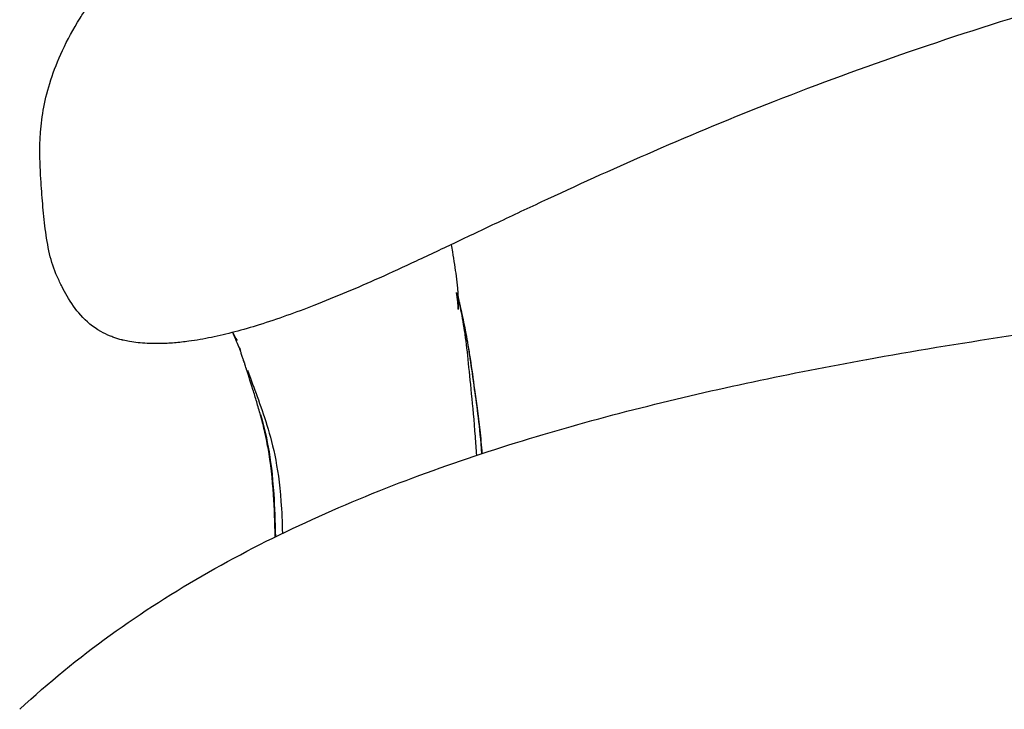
# Model space of a CAD drawing. Header units: millimetres. Extents: x -51070 to 51016057, y -411665 to 5485636.
# Tile 4 of 27: x 51014016 to 51014106, y 5484836 to 5484899. Entities that reach past the tile are written whole.
import ezdxf

# ---------------------------------------------------------------- set-up
doc = ezdxf.new("R2010")
doc.units = ezdxf.units.MM
doc.layers.add('08-01-2026-telaio-080126', color=7, linetype='Continuous', true_color=0x000000)

msp = doc.modelspace()

# ---------------------------------------------------------------- linework, layer by layer
at = {"layer": '08-01-2026-telaio-080126', "color": 7}
for points, knots in [([(51014342.979, 5484875.167), (51014341.849, 5484875.673), (51014340.725, 5484876.191), (51014339.6, 5484876.715), (51014338.37, 5484877.289), (51014337.158, 5484877.862), (51014335.928, 5484878.445), (51014334.596, 5484879.076), (51014333.276, 5484879.704), (51014331.94, 5484880.336), (51014330.503, 5484881.016), (51014329.07, 5484881.69), (51014327.625, 5484882.363), (51014324.43, 5484883.85), (51014321.231, 5484885.302), (51014317.989, 5484886.714), (51014314.352, 5484888.298), (51014310.691, 5484889.819), (51014306.993, 5484891.267), (51014302.944, 5484892.853), (51014298.802, 5484894.371), (51014290.293, 5484897.3), (51014285.833, 5484898.73), (51014281.375, 5484900.056), (51014272.138, 5484902.802), (51014262.572, 5484905.199), (51014253.104, 5484907.012), (51014243.615, 5484908.829), (51014234.073, 5484910.088), (51014224.446, 5484910.889), (51014214.918, 5484911.682), (51014205.382, 5484912.02), (51014195.822, 5484912.02), (51014186.263, 5484912.02), (51014176.726, 5484911.682), (51014167.198, 5484910.889), (51014157.572, 5484910.088), (51014148.03, 5484908.829), (51014138.541, 5484907.012), (51014129.073, 5484905.199), (51014119.507, 5484902.802), (51014110.269, 5484900.056), (51014105.812, 5484898.73), (51014101.352, 5484897.3), (51014092.842, 5484894.371), (51014088.701, 5484892.853), (51014084.652, 5484891.267), (51014080.953, 5484889.819), (51014077.292, 5484888.298), (51014073.656, 5484886.714), (51014070.413, 5484885.302), (51014067.215, 5484883.85), (51014064.019, 5484882.363), (51014062.575, 5484881.69), (51014061.141, 5484881.016), (51014059.704, 5484880.336), (51014058.369, 5484879.704), (51014057.048, 5484879.076), (51014055.717, 5484878.445), (51014054.486, 5484877.862), (51014053.274, 5484877.289), (51014052.044, 5484876.715), (51014050.92, 5484876.191), (51014049.796, 5484875.673), (51014048.665, 5484875.167)], [0, 0, 0, 0, 3.773233, 3.773233, 3.773233, 7.885595, 7.885595, 7.885595, 12.3425, 12.3425, 12.3425, 17.143634, 17.143634, 17.143634, 27.760688, 27.760688, 27.760688, 39.683597, 39.683597, 39.683597, 52.784722, 52.784722, 66.787513, 66.787513, 66.787513, 95.928646, 95.928646, 95.928646, 124.875556, 124.875556, 124.875556, 153.538335, 153.538335, 153.538335, 182.201113, 182.201113, 182.201113, 211.148024, 211.148024, 211.148024, 240.289156, 240.289156, 240.289156, 254.291947, 254.291947, 267.393073, 267.393073, 267.393073, 279.315982, 279.315982, 279.315982, 289.933036, 289.933036, 289.933036, 294.734169, 294.734169, 294.734169, 299.191074, 299.191074, 299.191074, 303.303437, 303.303437, 303.303437, 307.076669, 307.076669, 307.076669, 307.076669]), ([(51014019.339, 5484875.318), (51014019.04, 5484875.976), (51014018.822, 5484876.678), (51014018.655, 5484877.385), (51014018.479, 5484878.13), (51014018.356, 5484878.895), (51014018.258, 5484879.651), (51014018.16, 5484880.409), (51014018.085, 5484881.17), (51014018.022, 5484881.929), (51014017.958, 5484882.688), (51014017.906, 5484883.446), (51014017.858, 5484884.202), (51014017.857, 5484884.223), (51014017.856, 5484884.245), (51014017.854, 5484884.266), (51014017.813, 5484884.934), (51014017.777, 5484885.609), (51014017.767, 5484886.306), (51014017.76, 5484886.768), (51014017.764, 5484887.238), (51014017.784, 5484887.717), (51014017.794, 5484887.96), (51014017.808, 5484888.207), (51014017.827, 5484888.458), (51014017.883, 5484889.199), (51014017.979, 5484889.964), (51014018.13, 5484890.759), (51014018.282, 5484891.555), (51014018.488, 5484892.381), (51014018.766, 5484893.241), (51014019.043, 5484894.101), (51014019.392, 5484894.996), (51014019.829, 5484895.931), (51014020.266, 5484896.868), (51014020.793, 5484897.845), (51014021.435, 5484898.874), (51014021.542, 5484899.045), (51014021.652, 5484899.219), (51014021.91, 5484899.614), (51014022.059, 5484899.838), (51014022.213, 5484900.064), (51014023.402, 5484901.798), (51014024.927, 5484903.684), (51014026.9, 5484905.725)], [0.002822, 0.002822, 0.002822, 0.002822, 8.019693, 8.019693, 8.019693, 16.471084, 16.471084, 16.471084, 24.9077, 24.9077, 24.9077, 33.336702, 33.336702, 33.336702, 33.573762, 33.573762, 33.573762, 40.989945, 40.989945, 40.989945, 45.913938, 45.913938, 45.913938, 48.424281, 48.424281, 48.424281, 55.874458, 55.874458, 55.874458, 63.329164, 63.329164, 63.329164, 70.78266, 70.78266, 70.78266, 78.245098, 78.245098, 78.245098, 79.492279, 79.492279, 81.070884, 81.070884, 81.070884, 93.246326, 93.246326, 93.246326, 93.246326]), ([(51014019.339, 5484875.318), (51014019.04, 5484875.976), (51014018.822, 5484876.678), (51014018.655, 5484877.385), (51014018.479, 5484878.13), (51014018.356, 5484878.895), (51014018.258, 5484879.651), (51014018.16, 5484880.409), (51014018.085, 5484881.17), (51014018.022, 5484881.929), (51014017.958, 5484882.688), (51014017.906, 5484883.446), (51014017.858, 5484884.202), (51014017.857, 5484884.223), (51014017.856, 5484884.245), (51014017.854, 5484884.266), (51014017.813, 5484884.934), (51014017.777, 5484885.609), (51014017.767, 5484886.306), (51014017.76, 5484886.768), (51014017.764, 5484887.238), (51014017.784, 5484887.717), (51014017.794, 5484887.96), (51014017.808, 5484888.207), (51014017.827, 5484888.458), (51014017.883, 5484889.199), (51014017.979, 5484889.964), (51014018.13, 5484890.759), (51014018.282, 5484891.555), (51014018.488, 5484892.381), (51014018.766, 5484893.241), (51014019.043, 5484894.101), (51014019.392, 5484894.996), (51014019.829, 5484895.931), (51014020.266, 5484896.868), (51014020.793, 5484897.845), (51014021.435, 5484898.874), (51014021.542, 5484899.045), (51014021.652, 5484899.219), (51014021.91, 5484899.614), (51014022.059, 5484899.838), (51014022.213, 5484900.064), (51014023.402, 5484901.798), (51014024.927, 5484903.684), (51014026.9, 5484905.725)], [0.002822, 0.002822, 0.002822, 0.002822, 8.019693, 8.019693, 8.019693, 16.471084, 16.471084, 16.471084, 24.9077, 24.9077, 24.9077, 33.336702, 33.336702, 33.336702, 33.573762, 33.573762, 33.573762, 40.989945, 40.989945, 40.989945, 45.913938, 45.913938, 45.913938, 48.424281, 48.424281, 48.424281, 55.874458, 55.874458, 55.874458, 63.329164, 63.329164, 63.329164, 70.78266, 70.78266, 70.78266, 78.245098, 78.245098, 78.245098, 79.492279, 79.492279, 81.070884, 81.070884, 81.070884, 93.246326, 93.246326, 93.246326, 93.246326]), ([(51014055.353, 5484877.555), (51014055.418, 5484877.155), (51014055.478, 5484876.777), (51014055.588, 5484876.043), (51014055.638, 5484875.689), (51014055.683, 5484875.337)], [0, 0, 0, 0, 15.741406, 15.741406, 31.757961, 31.757961, 31.757961, 31.757961]), ([(51014055.353, 5484877.555), (51014055.418, 5484877.155), (51014055.478, 5484876.777), (51014055.588, 5484876.043), (51014055.638, 5484875.689), (51014055.683, 5484875.337)], [0, 0, 0, 0, 15.741406, 15.741406, 31.757961, 31.757961, 31.757961, 31.757961]), ([(51014015.948, 5484835.87), (51014021.143, 5484840.709), (51014026.967, 5484844.844), (51014033.126, 5484848.353), (51014036.201, 5484850.105), (51014039.365, 5484851.704), (51014042.585, 5484853.172), (51014045.795, 5484854.634), (51014049.062, 5484855.966), (51014052.37, 5484857.188), (51014055.667, 5484858.407), (51014059.002, 5484859.516), (51014062.365, 5484860.537), (51014065.723, 5484861.557), (51014069.106, 5484862.487), (51014072.508, 5484863.346), (51014075.908, 5484864.204), (51014079.325, 5484864.991), (51014082.754, 5484865.72), (51014086.181, 5484866.449), (51014089.618, 5484867.121), (51014093.065, 5484867.747), (51014093.074, 5484867.749), (51014093.083, 5484867.751), (51014093.093, 5484867.752), (51014101.548, 5484869.289), (51014110.052, 5484870.557), (51014118.584, 5484871.611), (51014127.113, 5484872.665), (51014135.671, 5484873.505), (51014144.246, 5484874.163), (51014152.819, 5484874.821), (51014161.41, 5484875.297), (51014170.009, 5484875.612), (51014178.608, 5484875.926), (51014187.215, 5484876.078), (51014195.822, 5484876.078), (51014204.43, 5484876.078), (51014213.036, 5484875.926), (51014221.634, 5484875.612), (51014230.235, 5484875.297), (51014238.828, 5484874.821), (51014247.402, 5484874.163), (51014255.977, 5484873.504), (51014264.536, 5484872.664), (51014273.065, 5484871.611), (51014281.597, 5484870.557), (51014290.097, 5484869.289), (51014298.552, 5484867.752), (51014298.561, 5484867.751), (51014298.57, 5484867.749), (51014298.58, 5484867.747), (51014305.486, 5484866.492), (51014312.356, 5484865.058), (51014319.164, 5484863.339), (51014325.984, 5484861.616), (51014332.734, 5484859.608), (51014339.334, 5484857.166), (51014342.639, 5484855.942), (51014345.906, 5484854.61), (51014349.113, 5484853.147), (51014352.325, 5484851.682), (51014355.477, 5484850.086), (51014358.545, 5484848.337), (51014361.618, 5484846.586), (51014364.605, 5484844.682), (51014367.473, 5484842.61), (51014370.348, 5484840.533), (51014373.101, 5484838.288), (51014375.697, 5484835.87)], [0, 0, 0, 0, 21.372907, 21.372907, 21.372907, 32.020866, 32.020866, 32.020866, 42.628021, 42.628021, 42.628021, 53.197888, 53.197888, 53.197888, 63.750893, 63.750893, 63.750893, 74.29539, 74.29539, 74.29539, 84.82962, 84.82962, 84.82962, 84.858124, 84.858124, 84.858124, 110.705355, 110.705355, 110.705355, 136.541882, 136.541882, 136.541882, 162.370682, 162.370682, 162.370682, 188.195208, 188.195208, 188.195208, 214.018962, 214.018962, 214.018962, 239.852083, 239.852083, 239.852083, 265.689938, 265.689938, 265.689938, 291.532267, 291.532267, 291.532267, 291.560771, 291.560771, 291.560771, 312.671063, 312.671063, 312.671063, 333.837053, 333.837053, 333.837053, 344.440341, 344.440341, 344.440341, 355.058757, 355.058757, 355.058757, 365.699249, 365.699249, 365.699249, 376.36514, 376.36514, 376.36514, 376.36514]), ([(51014015.948, 5484835.87), (51014021.143, 5484840.709), (51014026.967, 5484844.844), (51014033.126, 5484848.353), (51014036.201, 5484850.105), (51014039.365, 5484851.704), (51014042.585, 5484853.172), (51014045.795, 5484854.634), (51014049.062, 5484855.966), (51014052.37, 5484857.188), (51014055.667, 5484858.407), (51014059.002, 5484859.516), (51014062.365, 5484860.537), (51014065.723, 5484861.557), (51014069.106, 5484862.487), (51014072.508, 5484863.346), (51014075.908, 5484864.204), (51014079.325, 5484864.991), (51014082.754, 5484865.72), (51014086.181, 5484866.449), (51014089.618, 5484867.121), (51014093.065, 5484867.747), (51014093.074, 5484867.749), (51014093.083, 5484867.751), (51014093.093, 5484867.752), (51014101.548, 5484869.289), (51014110.052, 5484870.557), (51014118.584, 5484871.611), (51014127.113, 5484872.665), (51014135.671, 5484873.505), (51014144.246, 5484874.163), (51014152.819, 5484874.821), (51014161.41, 5484875.297), (51014170.009, 5484875.612), (51014178.608, 5484875.926), (51014187.215, 5484876.078), (51014195.822, 5484876.078), (51014204.43, 5484876.078), (51014213.036, 5484875.926), (51014221.634, 5484875.612), (51014230.235, 5484875.297), (51014238.828, 5484874.821), (51014247.402, 5484874.163), (51014255.977, 5484873.504), (51014264.536, 5484872.664), (51014273.065, 5484871.611), (51014281.597, 5484870.557), (51014290.097, 5484869.289), (51014298.552, 5484867.752), (51014298.561, 5484867.751), (51014298.57, 5484867.749), (51014298.58, 5484867.747), (51014305.486, 5484866.492), (51014312.356, 5484865.058), (51014319.164, 5484863.339), (51014325.984, 5484861.616), (51014332.734, 5484859.608), (51014339.334, 5484857.166), (51014342.639, 5484855.942), (51014345.906, 5484854.61), (51014349.113, 5484853.147), (51014352.325, 5484851.682), (51014355.477, 5484850.086), (51014358.545, 5484848.337), (51014361.618, 5484846.586), (51014364.605, 5484844.682), (51014367.473, 5484842.61), (51014370.348, 5484840.533), (51014373.101, 5484838.288), (51014375.697, 5484835.87)], [0, 0, 0, 0, 21.372907, 21.372907, 21.372907, 32.020866, 32.020866, 32.020866, 42.628021, 42.628021, 42.628021, 53.197888, 53.197888, 53.197888, 63.750893, 63.750893, 63.750893, 74.29539, 74.29539, 74.29539, 84.82962, 84.82962, 84.82962, 84.858124, 84.858124, 84.858124, 110.705355, 110.705355, 110.705355, 136.541882, 136.541882, 136.541882, 162.370682, 162.370682, 162.370682, 188.195208, 188.195208, 188.195208, 214.018962, 214.018962, 214.018962, 239.852083, 239.852083, 239.852083, 265.689938, 265.689938, 265.689938, 291.532267, 291.532267, 291.532267, 291.560771, 291.560771, 291.560771, 312.671063, 312.671063, 312.671063, 333.837053, 333.837053, 333.837053, 344.440341, 344.440341, 344.440341, 355.058757, 355.058757, 355.058757, 365.699249, 365.699249, 365.699249, 376.36514, 376.36514, 376.36514, 376.36514]), ([(51014025.364, 5484869.503), (51014025.362, 5484869.504), (51014025.359, 5484869.504), (51014025.352, 5484869.506), (51014025.348, 5484869.507), (51014025.335, 5484869.51), (51014025.326, 5484869.512), (51014025.301, 5484869.519), (51014025.284, 5484869.523), (51014025.233, 5484869.535), (51014025.199, 5484869.544), (51014025.099, 5484869.571), (51014025.032, 5484869.589), (51014024.9, 5484869.627), (51014024.835, 5484869.647), (51014024.65, 5484869.706), (51014024.532, 5484869.746), (51014024.344, 5484869.815), (51014024.271, 5484869.843), (51014023.885, 5484869.998), (51014023.591, 5484870.141), (51014023.314, 5484870.298), (51014022.6, 5484870.704), (51014022.004, 5484871.21), (51014021.488, 5484871.787), (51014021.02, 5484872.312), (51014020.612, 5484872.902), (51014020.245, 5484873.533), (51014020.091, 5484873.797), (51014019.935, 5484874.085), (51014019.646, 5484874.656), (51014019.491, 5484874.98), (51014019.341, 5484875.312)], [0.006533, 0.006533, 0.006533, 0.006533, 0.021511, 0.021511, 0.043006, 0.043006, 0.085981, 0.085981, 0.171925, 0.171925, 0.34381, 0.34381, 0.689822, 0.689822, 1.038218, 1.038218, 1.685377, 1.685377, 2.098682, 2.098682, 3.922345, 3.922345, 3.922345, 8.629273, 8.629273, 8.629273, 12.915606, 12.915606, 12.915606, 14.749984, 14.749984, 16.437105, 16.437105, 16.437105, 16.437105]), ([(51014025.364, 5484869.503), (51014025.362, 5484869.504), (51014025.359, 5484869.504), (51014025.352, 5484869.506), (51014025.348, 5484869.507), (51014025.335, 5484869.51), (51014025.326, 5484869.512), (51014025.301, 5484869.519), (51014025.284, 5484869.523), (51014025.233, 5484869.535), (51014025.199, 5484869.544), (51014025.099, 5484869.571), (51014025.032, 5484869.589), (51014024.9, 5484869.627), (51014024.835, 5484869.647), (51014024.65, 5484869.706), (51014024.532, 5484869.746), (51014024.344, 5484869.815), (51014024.271, 5484869.843), (51014023.885, 5484869.998), (51014023.591, 5484870.141), (51014023.314, 5484870.298), (51014022.6, 5484870.704), (51014022.004, 5484871.21), (51014021.488, 5484871.787), (51014021.02, 5484872.312), (51014020.612, 5484872.902), (51014020.245, 5484873.533), (51014020.091, 5484873.797), (51014019.935, 5484874.085), (51014019.646, 5484874.656), (51014019.491, 5484874.98), (51014019.341, 5484875.312)], [0.006533, 0.006533, 0.006533, 0.006533, 0.021511, 0.021511, 0.043006, 0.043006, 0.085981, 0.085981, 0.171925, 0.171925, 0.34381, 0.34381, 0.689822, 0.689822, 1.038218, 1.038218, 1.685377, 1.685377, 2.098682, 2.098682, 3.922345, 3.922345, 3.922345, 8.629273, 8.629273, 8.629273, 12.915606, 12.915606, 12.915606, 14.749984, 14.749984, 16.437105, 16.437105, 16.437105, 16.437105]), ([(51014048.665, 5484875.167), (51014046.703, 5484874.288), (51014044.715, 5484873.443), (51014042.734, 5484872.67), (51014041.084, 5484872.027), (51014039.418, 5484871.426), (51014037.753, 5484870.906), (51014037.013, 5484870.674), (51014036.264, 5484870.456), (51014035.52, 5484870.261), (51014034.813, 5484870.075), (51014034.096, 5484869.904), (51014033.39, 5484869.76), (51014032.701, 5484869.619), (51014032.008, 5484869.499), (51014031.332, 5484869.407), (51014030.891, 5484869.347), (51014030.455, 5484869.299), (51014030.027, 5484869.263), (51014029.804, 5484869.244), (51014029.584, 5484869.229), (51014029.366, 5484869.218)], [0, 0, 0, 0, 6.574107, 6.574107, 6.574107, 12.047501, 12.047501, 12.047501, 14.484148, 14.484148, 14.484148, 16.804, 16.804, 16.804, 19.065959, 19.065959, 19.065959, 20.536715, 20.536715, 20.536715, 21.304188, 21.304188, 21.304188, 21.304188]), ([(51014055.683, 5484875.337), (51014055.729, 5484874.979), (51014055.77, 5484874.624), (51014055.804, 5484874.238), (51014055.837, 5484873.861), (51014055.869, 5484873.406), (51014055.874, 5484872.871)], [0, 0, 0, 0, 16.208324, 16.208324, 16.208324, 32.625079, 32.625079, 32.625079, 32.625079]), ([(51014055.683, 5484875.337), (51014055.729, 5484874.979), (51014055.77, 5484874.624), (51014055.804, 5484874.238), (51014055.837, 5484873.861), (51014055.869, 5484873.406), (51014055.874, 5484872.871)], [0, 0, 0, 0, 16.208324, 16.208324, 16.208324, 32.625079, 32.625079, 32.625079, 32.625079]), ([(51014055.87, 5484872.349), (51014055.87, 5484872.381), (51014055.87, 5484872.399), (51014055.87, 5484872.418), (51014055.869, 5484872.464), (51014055.868, 5484872.543), (51014055.865, 5484872.618), (51014055.864, 5484872.623), (51014055.864, 5484872.628), (51014055.864, 5484872.642), (51014055.863, 5484872.651), (51014055.863, 5484872.66), (51014055.86, 5484872.709), (51014055.858, 5484872.758), (51014055.853, 5484872.817), (51014055.853, 5484872.825), (51014055.852, 5484872.833), (51014055.851, 5484872.843), (51014055.847, 5484872.898), (51014055.842, 5484872.967), (51014055.831, 5484873.068), (51014055.828, 5484873.096), (51014055.825, 5484873.128), (51014055.821, 5484873.161), (51014055.814, 5484873.221), (51014055.806, 5484873.288), (51014055.797, 5484873.359), (51014055.786, 5484873.438), (51014055.773, 5484873.528), (51014055.759, 5484873.618), (51014055.749, 5484873.678), (51014055.739, 5484873.737), (51014055.726, 5484873.811), (51014055.723, 5484873.826), (51014055.72, 5484873.842), (51014055.72, 5484873.843), (51014055.72, 5484873.844)], [1.48495, 1.48495, 1.48495, 1.48495, 2.949279, 2.949279, 2.949279, 6.760457, 6.760457, 6.760457, 7.053648, 7.053648, 7.437735, 7.437735, 7.437735, 9.768152, 9.768152, 9.768152, 10.094065, 10.094065, 10.094065, 11.994671, 11.994671, 11.994671, 12.543693, 12.543693, 12.543693, 13.532901, 13.532901, 13.532901, 14.698735, 14.698735, 14.698735, 15.668515, 15.668515, 15.887548, 15.887548, 15.899625, 15.899625, 15.899625, 15.899625]), ([(51014055.934, 5484873.126), (51014055.921, 5484873.183), (51014055.909, 5484873.239), (51014055.842, 5484873.531), (51014055.795, 5484873.726), (51014055.772, 5484873.822)], [-1.097162, -1.097162, -1.097162, -1.097162, -0.895807, -0.895807, 0, 0, 0, 0]), ([(51014055.934, 5484873.126), (51014055.921, 5484873.183), (51014055.909, 5484873.239), (51014055.842, 5484873.531), (51014055.795, 5484873.726), (51014055.772, 5484873.822)], [-1.097162, -1.097162, -1.097162, -1.097162, -0.895807, -0.895807, 0, 0, 0, 0]), ([(51014055.857, 5484873.466), (51014055.868, 5484873.418), (51014055.878, 5484873.375), (51014055.887, 5484873.335), (51014055.889, 5484873.325), (51014055.892, 5484873.315), (51014055.894, 5484873.305), (51014055.895, 5484873.301), (51014055.896, 5484873.296), (51014055.897, 5484873.292), (51014055.899, 5484873.282), (51014055.901, 5484873.273), (51014055.903, 5484873.264), (51014055.904, 5484873.258), (51014055.906, 5484873.253), (51014055.907, 5484873.247), (51014055.909, 5484873.24), (51014055.91, 5484873.233), (51014055.912, 5484873.226), (51014055.914, 5484873.217), (51014055.916, 5484873.209), (51014055.918, 5484873.2), (51014055.919, 5484873.196), (51014055.919, 5484873.193), (51014055.92, 5484873.189), (51014055.923, 5484873.177), (51014055.925, 5484873.166), (51014055.928, 5484873.154), (51014055.928, 5484873.153), (51014055.928, 5484873.153), (51014055.929, 5484873.152), (51014055.931, 5484873.142), (51014055.933, 5484873.131), (51014055.935, 5484873.121), (51014055.937, 5484873.113), (51014055.939, 5484873.105), (51014055.941, 5484873.096)], [8.881217, 8.881217, 8.881217, 8.881217, 9.119785, 9.119785, 9.119785, 10.119785, 10.119785, 10.119785, 11.119785, 11.119785, 11.119785, 12.119785, 12.119785, 12.119785, 13.119785, 13.119785, 13.119785, 14.119785, 14.119785, 14.119785, 15.119785, 15.119785, 15.119785, 16.119785, 16.119785, 16.119785, 17.119785, 17.119785, 17.119785, 18.119785, 18.119785, 18.119785, 19.119785, 19.119785, 19.119785, 20.11205, 20.11205, 20.11205, 20.11205]), ([(51014055.857, 5484873.466), (51014055.868, 5484873.418), (51014055.878, 5484873.375), (51014055.887, 5484873.335), (51014055.889, 5484873.325), (51014055.892, 5484873.315), (51014055.894, 5484873.305), (51014055.895, 5484873.301), (51014055.896, 5484873.296), (51014055.897, 5484873.292), (51014055.899, 5484873.282), (51014055.901, 5484873.273), (51014055.903, 5484873.264), (51014055.904, 5484873.258), (51014055.906, 5484873.253), (51014055.907, 5484873.247), (51014055.909, 5484873.24), (51014055.91, 5484873.233), (51014055.912, 5484873.226), (51014055.914, 5484873.217), (51014055.916, 5484873.209), (51014055.918, 5484873.2), (51014055.919, 5484873.196), (51014055.919, 5484873.193), (51014055.92, 5484873.189), (51014055.923, 5484873.177), (51014055.925, 5484873.166), (51014055.928, 5484873.154), (51014055.928, 5484873.153), (51014055.928, 5484873.153), (51014055.929, 5484873.152), (51014055.931, 5484873.142), (51014055.933, 5484873.131), (51014055.935, 5484873.121), (51014055.937, 5484873.113), (51014055.939, 5484873.105), (51014055.941, 5484873.096)], [8.881217, 8.881217, 8.881217, 8.881217, 9.119785, 9.119785, 9.119785, 10.119785, 10.119785, 10.119785, 11.119785, 11.119785, 11.119785, 12.119785, 12.119785, 12.119785, 13.119785, 13.119785, 13.119785, 14.119785, 14.119785, 14.119785, 15.119785, 15.119785, 15.119785, 16.119785, 16.119785, 16.119785, 17.119785, 17.119785, 17.119785, 18.119785, 18.119785, 18.119785, 19.119785, 19.119785, 19.119785, 20.11205, 20.11205, 20.11205, 20.11205]), ([(51014055.875, 5484872.735), (51014055.875, 5484872.5), (51014055.871, 5484872.374), (51014055.87, 5484872.323), (51014055.87, 5484872.304), (51014055.87, 5484872.295), (51014055.87, 5484872.295)], [1.328068, 1.328068, 1.328068, 1.328068, 7.553744, 7.553744, 7.553744, 9.764352, 9.764352, 9.764352, 9.764352]), ([(51014055.875, 5484872.78), (51014055.875, 5484872.769), (51014055.875, 5484872.758), (51014055.875, 5484872.747), (51014055.875, 5484872.743), (51014055.875, 5484872.74), (51014055.875, 5484872.736)], [0, 0, 0, 0, 1.225744, 1.225744, 1.225744, 1.318523, 1.318523, 1.318523, 1.318523]), ([(51014056.463, 5484870.342), (51014056.343, 5484871.136), (51014056.204, 5484871.868), (51014056.031, 5484872.691), (51014055.987, 5484872.892), (51014055.946, 5484873.075)], [-3.583237, -3.583237, -3.583237, -3.583237, -1.791618, -1.791618, -1.156262, -1.156262, -1.156262, -1.156262]), ([(51014056.463, 5484870.342), (51014056.343, 5484871.136), (51014056.204, 5484871.868), (51014056.031, 5484872.691), (51014055.987, 5484872.892), (51014055.946, 5484873.075)], [-3.583237, -3.583237, -3.583237, -3.583237, -1.791618, -1.791618, -1.156262, -1.156262, -1.156262, -1.156262]), ([(51014055.946, 5484873.075), (51014055.959, 5484873.02), (51014056.002, 5484872.828), (51014056.079, 5484872.472), (51014056.173, 5484872.014), (51014056.256, 5484871.58), (51014056.323, 5484871.215), (51014056.392, 5484870.815), (51014056.437, 5484870.532), (51014056.466, 5484870.343)], [-2.425131, -2.425131, -2.425131, -2.425131, -2.230288, -1.779304, -1.328321, -0.952502, -0.651847, -0.426355, 0, 0, 0, 0]), ([(51014055.946, 5484873.075), (51014055.959, 5484873.02), (51014056.002, 5484872.828), (51014056.079, 5484872.472), (51014056.173, 5484872.014), (51014056.256, 5484871.58), (51014056.323, 5484871.215), (51014056.392, 5484870.815), (51014056.437, 5484870.532), (51014056.466, 5484870.343)], [-2.425131, -2.425131, -2.425131, -2.425131, -2.230288, -1.779304, -1.328321, -0.952502, -0.651847, -0.426355, 0, 0, 0, 0]), ([(51014056.004, 5484872.818), (51014056.008, 5484872.8), (51014056.012, 5484872.782), (51014056.016, 5484872.764), (51014056.033, 5484872.686), (51014056.05, 5484872.61), (51014056.068, 5484872.533), (51014056.088, 5484872.44), (51014056.11, 5484872.342), (51014056.133, 5484872.241), (51014056.137, 5484872.222), (51014056.142, 5484872.201), (51014056.147, 5484872.179), (51014056.174, 5484872.059), (51014056.206, 5484871.914), (51014056.244, 5484871.742), (51014056.277, 5484871.591), (51014056.319, 5484871.402), (51014056.436, 5484870.848), (51014056.505, 5484870.508), (51014056.576, 5484870.13)], [0.984838, 0.984838, 0.984838, 0.984838, 1.168336, 1.168336, 1.168336, 1.962271, 1.962271, 1.962271, 2.9298, 2.9298, 2.9298, 3.1198, 3.1198, 3.1198, 4.241071, 4.241071, 4.241071, 5.193634, 5.193634, 6.354958, 6.354958, 6.354958, 6.354958]), ([(51014056.004, 5484872.818), (51014056.008, 5484872.8), (51014056.012, 5484872.782), (51014056.016, 5484872.764), (51014056.033, 5484872.686), (51014056.05, 5484872.61), (51014056.068, 5484872.533), (51014056.088, 5484872.44), (51014056.11, 5484872.342), (51014056.133, 5484872.241), (51014056.137, 5484872.222), (51014056.142, 5484872.201), (51014056.147, 5484872.179), (51014056.174, 5484872.059), (51014056.206, 5484871.914), (51014056.244, 5484871.742), (51014056.277, 5484871.591), (51014056.319, 5484871.402), (51014056.436, 5484870.848), (51014056.505, 5484870.508), (51014056.576, 5484870.13)], [0.984838, 0.984838, 0.984838, 0.984838, 1.168336, 1.168336, 1.168336, 1.962271, 1.962271, 1.962271, 2.9298, 2.9298, 2.9298, 3.1198, 3.1198, 3.1198, 4.241071, 4.241071, 4.241071, 5.193634, 5.193634, 6.354958, 6.354958, 6.354958, 6.354958]), ([(51014035.832, 5484869.058), (51014035.742, 5484869.265), (51014035.641, 5484869.501), (51014035.532, 5484869.758), (51014035.522, 5484869.78), (51014035.513, 5484869.803), (51014035.503, 5484869.825), (51014035.494, 5484869.848), (51014035.484, 5484869.871), (51014035.474, 5484869.894), (51014035.464, 5484869.917), (51014035.455, 5484869.941), (51014035.445, 5484869.964), (51014035.435, 5484869.988), (51014035.425, 5484870.012), (51014035.415, 5484870.035), (51014035.405, 5484870.06), (51014035.395, 5484870.084), (51014035.385, 5484870.108), (51014035.374, 5484870.133), (51014035.364, 5484870.157), (51014035.354, 5484870.182), (51014035.35, 5484870.193), (51014035.345, 5484870.203), (51014035.341, 5484870.214)], [0, 0, 0, 0, 16.134235, 16.134235, 16.134235, 17.134235, 17.134235, 17.134235, 18.134235, 18.134235, 18.134235, 19.134235, 19.134235, 19.134235, 20.134235, 20.134235, 20.134235, 21.134235, 21.134235, 21.134235, 22.134235, 22.134235, 22.134235, 22.55464, 22.55464, 22.55464, 22.55464]), ([(51014035.832, 5484869.058), (51014035.742, 5484869.265), (51014035.641, 5484869.501), (51014035.532, 5484869.758), (51014035.522, 5484869.78), (51014035.513, 5484869.803), (51014035.503, 5484869.825), (51014035.494, 5484869.848), (51014035.484, 5484869.871), (51014035.474, 5484869.894), (51014035.464, 5484869.917), (51014035.455, 5484869.941), (51014035.445, 5484869.964), (51014035.435, 5484869.988), (51014035.425, 5484870.012), (51014035.415, 5484870.035), (51014035.405, 5484870.06), (51014035.395, 5484870.084), (51014035.385, 5484870.108), (51014035.374, 5484870.133), (51014035.364, 5484870.157), (51014035.354, 5484870.182), (51014035.35, 5484870.193), (51014035.345, 5484870.203), (51014035.341, 5484870.214)], [0, 0, 0, 0, 16.134235, 16.134235, 16.134235, 17.134235, 17.134235, 17.134235, 18.134235, 18.134235, 18.134235, 19.134235, 19.134235, 19.134235, 20.134235, 20.134235, 20.134235, 21.134235, 21.134235, 21.134235, 22.134235, 22.134235, 22.134235, 22.55464, 22.55464, 22.55464, 22.55464]), ([(51014056.576, 5484870.13), (51014056.575, 5484870.135), (51014056.571, 5484870.143), (51014056.556, 5484870.172), (51014056.544, 5484870.193), (51014056.519, 5484870.238), (51014056.51, 5484870.255), (51014056.494, 5484870.285), (51014056.488, 5484870.295), (51014056.479, 5484870.312), (51014056.476, 5484870.318), (51014056.471, 5484870.327), (51014056.47, 5484870.33), (51014056.467, 5484870.335), (51014056.466, 5484870.336), (51014056.465, 5484870.339), (51014056.464, 5484870.34), (51014056.463, 5484870.342)], [-4.917896, -4.917896, -4.917896, -4.917896, -3.397043, -3.397043, -1.726757, -1.726757, -0.870525, -0.870525, -0.437038, -0.437038, -0.218949, -0.218949, -0.109566, -0.109566, -0.054791, -0.054791, 0, 0, 0, 0]), ([(51014056.576, 5484870.13), (51014056.575, 5484870.135), (51014056.571, 5484870.143), (51014056.556, 5484870.172), (51014056.544, 5484870.193), (51014056.519, 5484870.238), (51014056.51, 5484870.255), (51014056.494, 5484870.285), (51014056.488, 5484870.295), (51014056.479, 5484870.312), (51014056.476, 5484870.318), (51014056.471, 5484870.327), (51014056.47, 5484870.33), (51014056.467, 5484870.335), (51014056.466, 5484870.336), (51014056.465, 5484870.339), (51014056.464, 5484870.34), (51014056.463, 5484870.342)], [-4.917896, -4.917896, -4.917896, -4.917896, -3.397043, -3.397043, -1.726757, -1.726757, -0.870525, -0.870525, -0.437038, -0.437038, -0.218949, -0.218949, -0.109566, -0.109566, -0.054791, -0.054791, 0, 0, 0, 0]), ([(51014056.576, 5484870.13), (51014056.576, 5484870.13), (51014056.576, 5484870.13), (51014056.576, 5484870.129), (51014056.641, 5484869.784), (51014056.712, 5484869.378), (51014056.831, 5484868.665), (51014056.902, 5484868.212), (51014056.958, 5484867.842), (51014057.113, 5484866.826), (51014057.223, 5484866.042), (51014057.368, 5484865.014)], [0.04174, 0.04174, 0.04174, 0.04174, 0.042753, 0.042753, 0.042753, 1.1616, 1.1616, 2.388725, 2.388725, 2.388725, 5.291287, 5.291287, 5.291287, 5.291287]), ([(51014056.576, 5484870.13), (51014056.576, 5484870.13), (51014056.576, 5484870.13), (51014056.576, 5484870.129), (51014056.641, 5484869.784), (51014056.712, 5484869.378), (51014056.831, 5484868.665), (51014056.902, 5484868.212), (51014056.958, 5484867.842), (51014057.113, 5484866.826), (51014057.223, 5484866.042), (51014057.368, 5484865.014)], [0.04174, 0.04174, 0.04174, 0.04174, 0.042753, 0.042753, 0.042753, 1.1616, 1.1616, 2.388725, 2.388725, 2.388725, 5.291287, 5.291287, 5.291287, 5.291287]), ([(51014029.366, 5484869.218), (51014028.729, 5484869.184), (51014028.124, 5484869.18), (51014027.551, 5484869.208), (51014026.969, 5484869.236), (51014026.436, 5484869.295), (51014025.943, 5484869.383), (51014025.742, 5484869.418), (51014025.549, 5484869.459), (51014025.364, 5484869.503)], [0, 0, 0, 0, 2.242367, 2.242367, 2.242367, 4.521618, 4.521618, 4.521618, 5.451836, 5.451836, 5.451836, 5.451836]), ([(51014029.366, 5484869.218), (51014028.729, 5484869.184), (51014028.124, 5484869.18), (51014027.551, 5484869.208), (51014026.969, 5484869.236), (51014026.436, 5484869.295), (51014025.943, 5484869.383), (51014025.742, 5484869.418), (51014025.549, 5484869.459), (51014025.364, 5484869.503)], [0, 0, 0, 0, 2.242367, 2.242367, 2.242367, 4.521618, 4.521618, 4.521618, 5.451836, 5.451836, 5.451836, 5.451836]), ([(51014036.043, 5484868.553), (51014036.042, 5484868.554), (51014036.042, 5484868.556), (51014036.041, 5484868.557), (51014036.038, 5484868.566), (51014036.034, 5484868.576), (51014036.029, 5484868.588), (51014036.027, 5484868.594), (51014036.025, 5484868.6), (51014036.022, 5484868.607), (51014036.014, 5484868.626), (51014036.006, 5484868.647), (51014035.998, 5484868.667), (51014035.981, 5484868.709), (51014035.961, 5484868.757), (51014035.935, 5484868.818), (51014035.932, 5484868.824), (51014035.93, 5484868.829), (51014035.928, 5484868.834), (51014035.926, 5484868.84), (51014035.923, 5484868.845), (51014035.921, 5484868.851), (51014035.918, 5484868.857), (51014035.916, 5484868.863), (51014035.913, 5484868.868), (51014035.911, 5484868.874), (51014035.908, 5484868.88), (51014035.906, 5484868.886), (51014035.903, 5484868.893), (51014035.9, 5484868.899), (51014035.898, 5484868.905), (51014035.895, 5484868.912), (51014035.892, 5484868.918), (51014035.889, 5484868.925), (51014035.886, 5484868.932), (51014035.883, 5484868.938), (51014035.88, 5484868.945), (51014035.877, 5484868.952), (51014035.874, 5484868.959), (51014035.871, 5484868.966), (51014035.868, 5484868.973), (51014035.865, 5484868.981), (51014035.862, 5484868.988), (51014035.859, 5484868.996), (51014035.855, 5484869.003), (51014035.852, 5484869.011), (51014035.849, 5484869.018), (51014035.845, 5484869.026), (51014035.842, 5484869.034), (51014035.841, 5484869.035), (51014035.841, 5484869.037), (51014035.84, 5484869.038)], [6.013302, 6.013302, 6.013302, 6.013302, 6.460017, 6.460017, 6.460017, 8.748341, 8.748341, 8.748341, 9.906826, 9.906826, 9.906826, 13.427218, 13.427218, 13.427218, 20.663809, 20.663809, 20.663809, 21.663809, 21.663809, 21.663809, 22.663809, 22.663809, 22.663809, 23.663809, 23.663809, 23.663809, 24.663809, 24.663809, 24.663809, 25.663809, 25.663809, 25.663809, 26.663809, 26.663809, 26.663809, 27.663809, 27.663809, 27.663809, 28.663809, 28.663809, 28.663809, 29.663809, 29.663809, 29.663809, 30.663809, 30.663809, 30.663809, 31.663809, 31.663809, 31.663809, 32.663809, 32.663809, 32.663809, 32.663809]), ([(51014036.043, 5484868.553), (51014036.042, 5484868.554), (51014036.042, 5484868.556), (51014036.041, 5484868.557), (51014036.038, 5484868.566), (51014036.034, 5484868.576), (51014036.029, 5484868.588), (51014036.027, 5484868.594), (51014036.025, 5484868.6), (51014036.022, 5484868.607), (51014036.014, 5484868.626), (51014036.006, 5484868.647), (51014035.998, 5484868.667), (51014035.981, 5484868.709), (51014035.961, 5484868.757), (51014035.935, 5484868.818), (51014035.932, 5484868.824), (51014035.93, 5484868.829), (51014035.928, 5484868.834), (51014035.926, 5484868.84), (51014035.923, 5484868.845), (51014035.921, 5484868.851), (51014035.918, 5484868.857), (51014035.916, 5484868.863), (51014035.913, 5484868.868), (51014035.911, 5484868.874), (51014035.908, 5484868.88), (51014035.906, 5484868.886), (51014035.903, 5484868.893), (51014035.9, 5484868.899), (51014035.898, 5484868.905), (51014035.895, 5484868.912), (51014035.892, 5484868.918), (51014035.889, 5484868.925), (51014035.886, 5484868.932), (51014035.883, 5484868.938), (51014035.88, 5484868.945), (51014035.877, 5484868.952), (51014035.874, 5484868.959), (51014035.871, 5484868.966), (51014035.868, 5484868.973), (51014035.865, 5484868.981), (51014035.862, 5484868.988), (51014035.859, 5484868.996), (51014035.855, 5484869.003), (51014035.852, 5484869.011), (51014035.849, 5484869.018), (51014035.845, 5484869.026), (51014035.842, 5484869.034), (51014035.841, 5484869.035), (51014035.841, 5484869.037), (51014035.84, 5484869.038)], [6.013302, 6.013302, 6.013302, 6.013302, 6.460017, 6.460017, 6.460017, 8.748341, 8.748341, 8.748341, 9.906826, 9.906826, 9.906826, 13.427218, 13.427218, 13.427218, 20.663809, 20.663809, 20.663809, 21.663809, 21.663809, 21.663809, 22.663809, 22.663809, 22.663809, 23.663809, 23.663809, 23.663809, 24.663809, 24.663809, 24.663809, 25.663809, 25.663809, 25.663809, 26.663809, 26.663809, 26.663809, 27.663809, 27.663809, 27.663809, 28.663809, 28.663809, 28.663809, 29.663809, 29.663809, 29.663809, 30.663809, 30.663809, 30.663809, 31.663809, 31.663809, 31.663809, 32.663809, 32.663809, 32.663809, 32.663809]), ([(51014035.956, 5484868.809), (51014035.956, 5484868.809), (51014035.956, 5484868.807), (51014035.957, 5484868.803), (51014035.958, 5484868.802), (51014035.958, 5484868.801), (51014035.959, 5484868.798), (51014035.964, 5484868.784), (51014035.973, 5484868.754), (51014035.99, 5484868.705)], [16.269644, 16.269644, 16.269644, 16.269644, 17.141765, 17.141765, 17.141765, 17.485112, 17.485112, 17.485112, 20.106699, 20.106699, 20.106699, 20.106699]), ([(51014035.956, 5484868.809), (51014035.956, 5484868.809), (51014035.956, 5484868.807), (51014035.957, 5484868.803), (51014035.958, 5484868.802), (51014035.958, 5484868.801), (51014035.959, 5484868.798), (51014035.964, 5484868.784), (51014035.973, 5484868.754), (51014035.99, 5484868.705)], [16.269644, 16.269644, 16.269644, 16.269644, 17.141765, 17.141765, 17.141765, 17.485112, 17.485112, 17.485112, 20.106699, 20.106699, 20.106699, 20.106699]), ([(51014036.403, 5484867.46), (51014036.4, 5484867.467), (51014036.397, 5484867.476), (51014036.393, 5484867.486), (51014036.379, 5484867.526), (51014036.357, 5484867.588), (51014036.332, 5484867.657), (51014036.304, 5484867.737), (51014036.27, 5484867.833), (51014036.236, 5484867.934), (51014036.235, 5484867.935), (51014036.235, 5484867.936), (51014036.235, 5484867.937), (51014036.197, 5484868.047), (51014036.156, 5484868.17), (51014036.114, 5484868.299), (51014036.081, 5484868.402), (51014036.054, 5484868.488), (51014036.032, 5484868.559), (51014036.025, 5484868.582), (51014036.018, 5484868.603), (51014036.012, 5484868.622), (51014035.988, 5484868.702), (51014035.974, 5484868.75), (51014035.965, 5484868.779), (51014035.959, 5484868.799), (51014035.956, 5484868.809), (51014035.956, 5484868.809)], [1.227382, 1.227382, 1.227382, 1.227382, 1.772185, 1.772185, 1.772185, 3.87081, 3.87081, 3.87081, 6.278404, 6.278404, 6.278404, 6.301246, 6.301246, 6.301246, 8.909446, 8.909446, 8.909446, 10.93573, 10.93573, 10.93573, 11.594535, 11.594535, 11.594535, 14.310428, 14.310428, 14.310428, 16.269644, 16.269644, 16.269644, 16.269644]), ([(51014036.403, 5484867.46), (51014036.4, 5484867.467), (51014036.397, 5484867.476), (51014036.393, 5484867.486), (51014036.379, 5484867.526), (51014036.357, 5484867.588), (51014036.332, 5484867.657), (51014036.304, 5484867.737), (51014036.27, 5484867.833), (51014036.236, 5484867.934), (51014036.235, 5484867.935), (51014036.235, 5484867.936), (51014036.235, 5484867.937), (51014036.197, 5484868.047), (51014036.156, 5484868.17), (51014036.114, 5484868.299), (51014036.081, 5484868.402), (51014036.054, 5484868.488), (51014036.032, 5484868.559), (51014036.025, 5484868.582), (51014036.018, 5484868.603), (51014036.012, 5484868.622), (51014035.988, 5484868.702), (51014035.974, 5484868.75), (51014035.965, 5484868.779), (51014035.959, 5484868.799), (51014035.956, 5484868.809), (51014035.956, 5484868.809)], [1.227382, 1.227382, 1.227382, 1.227382, 1.772185, 1.772185, 1.772185, 3.87081, 3.87081, 3.87081, 6.278404, 6.278404, 6.278404, 6.301246, 6.301246, 6.301246, 8.909446, 8.909446, 8.909446, 10.93573, 10.93573, 10.93573, 11.594535, 11.594535, 11.594535, 14.310428, 14.310428, 14.310428, 16.269644, 16.269644, 16.269644, 16.269644]), ([(51014035.99, 5484868.705), (51014036.01, 5484868.645), (51014036.026, 5484868.601), (51014036.035, 5484868.575), (51014036.041, 5484868.558), (51014036.044, 5484868.551), (51014036.044, 5484868.551)], [0, 0, 0, 0, 3.13313, 3.13313, 3.13313, 5.281038, 5.281038, 5.281038, 5.281038]), ([(51014035.99, 5484868.705), (51014036.01, 5484868.645), (51014036.026, 5484868.601), (51014036.035, 5484868.575), (51014036.041, 5484868.558), (51014036.044, 5484868.551), (51014036.044, 5484868.551)], [0, 0, 0, 0, 3.13313, 3.13313, 3.13313, 5.281038, 5.281038, 5.281038, 5.281038]), ([(51014036.588, 5484866.857), (51014036.513, 5484867.1), (51014036.475, 5484867.228), (51014036.451, 5484867.305), (51014036.427, 5484867.383), (51014036.417, 5484867.417), (51014036.411, 5484867.435), (51014036.408, 5484867.445), (51014036.406, 5484867.451), (51014036.405, 5484867.454), (51014036.404, 5484867.458), (51014036.403, 5484867.46), (51014036.403, 5484867.46)], [0, 0, 0, 0, 1.874294, 1.874294, 1.874294, 3.787273, 3.787273, 3.787273, 4.847693, 4.847693, 4.847693, 6.019725, 6.019725, 6.019725, 6.019725]), ([(51014036.588, 5484866.857), (51014036.513, 5484867.1), (51014036.475, 5484867.228), (51014036.451, 5484867.305), (51014036.427, 5484867.383), (51014036.417, 5484867.417), (51014036.411, 5484867.435), (51014036.408, 5484867.445), (51014036.406, 5484867.451), (51014036.405, 5484867.454), (51014036.404, 5484867.458), (51014036.403, 5484867.46), (51014036.403, 5484867.46)], [0, 0, 0, 0, 1.874294, 1.874294, 1.874294, 3.787273, 3.787273, 3.787273, 4.847693, 4.847693, 4.847693, 6.019725, 6.019725, 6.019725, 6.019725]), ([(51014036.406, 5484867.453), (51014036.406, 5484867.452), (51014036.406, 5484867.452), (51014036.406, 5484867.452), (51014036.406, 5484867.451), (51014036.406, 5484867.451), (51014036.406, 5484867.45), (51014036.406, 5484867.45), (51014036.407, 5484867.45), (51014036.407, 5484867.449), (51014036.407, 5484867.449), (51014036.407, 5484867.448), (51014036.407, 5484867.448), (51014036.407, 5484867.448), (51014036.407, 5484867.447), (51014036.408, 5484867.447), (51014036.408, 5484867.446), (51014036.408, 5484867.446), (51014036.408, 5484867.445), (51014036.408, 5484867.445), (51014036.408, 5484867.444), (51014036.409, 5484867.444), (51014036.409, 5484867.443), (51014036.409, 5484867.443), (51014036.409, 5484867.442), (51014036.411, 5484867.436), (51014036.414, 5484867.43), (51014036.416, 5484867.424)], [10.332106, 10.332106, 10.332106, 10.332106, 11.332106, 11.332106, 11.332106, 12.332106, 12.332106, 12.332106, 13.332106, 13.332106, 13.332106, 14.332106, 14.332106, 14.332106, 15.332106, 15.332106, 15.332106, 16.332106, 16.332106, 16.332106, 17.332106, 17.332106, 17.332106, 18.332106, 18.332106, 18.332106, 19.332106, 19.332106, 19.332106, 19.332106]), ([(51014036.406, 5484867.453), (51014036.406, 5484867.452), (51014036.406, 5484867.452), (51014036.406, 5484867.452), (51014036.406, 5484867.451), (51014036.406, 5484867.451), (51014036.406, 5484867.45), (51014036.406, 5484867.45), (51014036.407, 5484867.45), (51014036.407, 5484867.449), (51014036.407, 5484867.449), (51014036.407, 5484867.448), (51014036.407, 5484867.448), (51014036.407, 5484867.448), (51014036.407, 5484867.447), (51014036.408, 5484867.447), (51014036.408, 5484867.446), (51014036.408, 5484867.446), (51014036.408, 5484867.445), (51014036.408, 5484867.445), (51014036.408, 5484867.444), (51014036.409, 5484867.444), (51014036.409, 5484867.443), (51014036.409, 5484867.443), (51014036.409, 5484867.442), (51014036.411, 5484867.436), (51014036.414, 5484867.43), (51014036.416, 5484867.424)], [10.332106, 10.332106, 10.332106, 10.332106, 11.332106, 11.332106, 11.332106, 12.332106, 12.332106, 12.332106, 13.332106, 13.332106, 13.332106, 14.332106, 14.332106, 14.332106, 15.332106, 15.332106, 15.332106, 16.332106, 16.332106, 16.332106, 17.332106, 17.332106, 17.332106, 18.332106, 18.332106, 18.332106, 19.332106, 19.332106, 19.332106, 19.332106]), ([(51014037.871, 5484862.666), (51014037.76, 5484863.07), (51014037.636, 5484863.498), (51014037.408, 5484864.263), (51014037.289, 5484864.647), (51014037.178, 5484864.997), (51014036.901, 5484865.875), (51014036.717, 5484866.441), (51014036.593, 5484866.842)], [0.055984, 0.055984, 0.055984, 0.055984, 1.37406, 1.37406, 2.590825, 2.590825, 2.590825, 5.369648, 5.369648, 5.369648, 5.369648]), ([(51014037.871, 5484862.666), (51014037.76, 5484863.07), (51014037.636, 5484863.498), (51014037.408, 5484864.263), (51014037.289, 5484864.647), (51014037.178, 5484864.997), (51014036.901, 5484865.875), (51014036.717, 5484866.441), (51014036.593, 5484866.842)], [0.055984, 0.055984, 0.055984, 0.055984, 1.37406, 1.37406, 2.590825, 2.590825, 2.590825, 5.369648, 5.369648, 5.369648, 5.369648]), ([(51014057.568, 5484859.012), (51014057.532, 5484859.608), (51014057.492, 5484860.174), (51014057.336, 5484862.18), (51014057.208, 5484863.452), (51014057.095, 5484864.613)], [-6.145208, -6.145208, -6.145208, -6.145208, -4.491155, -4.491155, 0, 0, 0, 0]), ([(51014057.368, 5484865.014), (51014057.369, 5484865.012), (51014057.369, 5484865.01), (51014057.369, 5484865.008), (51014057.451, 5484864.433), (51014057.531, 5484863.866), (51014057.692, 5484862.643), (51014057.77, 5484861.998), (51014057.841, 5484861.333), (51014057.92, 5484860.603), (51014057.986, 5484859.886), (51014058.042, 5484859.169)], [0.059035, 0.059035, 0.059035, 0.059035, 0.065266, 0.065266, 0.065266, 1.788976, 1.788976, 3.822609, 3.822609, 3.822609, 6.019528, 6.019528, 6.019528, 6.019528]), ([(51014057.368, 5484865.014), (51014057.369, 5484865.012), (51014057.369, 5484865.01), (51014057.369, 5484865.008), (51014057.451, 5484864.433), (51014057.531, 5484863.866), (51014057.692, 5484862.643), (51014057.77, 5484861.998), (51014057.841, 5484861.333), (51014057.92, 5484860.603), (51014057.986, 5484859.886), (51014058.042, 5484859.169)], [0.059035, 0.059035, 0.059035, 0.059035, 0.065266, 0.065266, 0.065266, 1.788976, 1.788976, 3.822609, 3.822609, 3.822609, 6.019528, 6.019528, 6.019528, 6.019528]), ([(51014039.055, 5484855.402), (51014039.055, 5484855.402), (51014039.055, 5484855.403), (51014039.055, 5484855.404), (51014038.96, 5484856.84), (51014038.806, 5484858.269), (51014038.555, 5484859.677), (51014038.459, 5484860.218), (51014038.349, 5484860.752), (51014038.116, 5484861.747), (51014037.996, 5484862.211), (51014037.871, 5484862.665)], [0.102345, 0.102345, 0.102345, 0.102345, 0.104665, 0.104665, 0.104665, 4.451997, 4.451997, 4.451997, 6.122955, 6.122955, 7.573514, 7.573514, 7.573514, 7.573514]), ([(51014039.055, 5484855.402), (51014039.055, 5484855.402), (51014039.055, 5484855.403), (51014039.055, 5484855.404), (51014038.96, 5484856.84), (51014038.806, 5484858.269), (51014038.555, 5484859.677), (51014038.459, 5484860.218), (51014038.349, 5484860.752), (51014038.116, 5484861.747), (51014037.996, 5484862.211), (51014037.871, 5484862.665)], [0.102345, 0.102345, 0.102345, 0.102345, 0.104665, 0.104665, 0.104665, 4.451997, 4.451997, 4.451997, 6.122955, 6.122955, 7.573514, 7.573514, 7.573514, 7.573514]), ([(51014038.34, 5484862.101), (51014038.635, 5484861.179), (51014038.92, 5484860.189), (51014039.406, 5484857.839), (51014039.606, 5484856.477), (51014039.733, 5484854.811)], [-7.456583, -7.456583, -7.456583, -7.456583, -3.728395, -3.728395, 0, 0, 0, 0])]:
    msp.add_open_spline(points, degree=3, knots=knots, dxfattribs=at)
for points, degree in [([(51014055.244, 5484878.222), (51014055.282, 5484877.994), (51014055.318, 5484877.772), (51014055.353, 5484877.555)], 3), ([(51014055.244, 5484878.222), (51014055.282, 5484877.994), (51014055.318, 5484877.772), (51014055.353, 5484877.555)], 3), ([(51014055.865, 5484873.269), (51014056.108, 5484872.302), (51014056.352, 5484871.285), (51014056.568, 5484870.124)], 3), ([(51014055.865, 5484873.269), (51014056.108, 5484872.302), (51014056.352, 5484871.285), (51014056.568, 5484870.124)], 3), ([(51014055.874, 5484872.871), (51014055.874, 5484872.854), (51014055.875, 5484872.837), (51014055.875, 5484872.82)], 3), ([(51014055.875, 5484872.82), (51014055.875, 5484872.802), (51014055.875, 5484872.79), (51014055.875, 5484872.78)], 3), ([(51014055.875, 5484872.736), (51014055.875, 5484872.736), (51014055.875, 5484872.735), (51014055.875, 5484872.735)], 3), ([(51014055.935, 5484873.126), (51014055.937, 5484873.116), (51014055.939, 5484873.107), (51014055.942, 5484873.097)], 3), ([(51014055.935, 5484873.126), (51014055.937, 5484873.116), (51014055.939, 5484873.107), (51014055.942, 5484873.097)], 3), ([(51014055.946, 5484873.075), (51014055.944, 5484873.082), (51014055.943, 5484873.089), (51014055.941, 5484873.096)], 3), ([(51014055.946, 5484873.075), (51014055.944, 5484873.082), (51014055.943, 5484873.089), (51014055.941, 5484873.096)], 3), ([(51014035.351, 5484870.216), (51014035.467, 5484869.968), (51014035.594, 5484869.723), (51014035.735, 5484869.48)], 3), ([(51014057.095, 5484864.613), (51014056.869, 5484866.912), (51014056.705, 5484868.754), (51014056.466, 5484870.343)], 3), ([(51014056.466, 5484870.343), (51014056.544, 5484870.194), (51014056.574, 5484870.145), (51014056.576, 5484870.13)], 3), ([(51014056.568, 5484870.124), (51014056.574, 5484870.124), (51014056.577, 5484870.125), (51014056.576, 5484870.13)], 3), ([(51014056.568, 5484870.124), (51014056.574, 5484870.124), (51014056.577, 5484870.125), (51014056.576, 5484870.13)], 3), ([(51014056.568, 5484870.124), (51014056.829, 5484868.729), (51014057.051, 5484867.126), (51014057.346, 5484865.025)], 3), ([(51014056.568, 5484870.124), (51014056.829, 5484868.729), (51014057.051, 5484867.126), (51014057.346, 5484865.025)], 3), ([(51014036.593, 5484866.842), (51014036.591, 5484866.847), (51014036.59, 5484866.852), (51014036.588, 5484866.857)], 3), ([(51014036.593, 5484866.842), (51014036.591, 5484866.847), (51014036.59, 5484866.852), (51014036.588, 5484866.857)], 3), ([(51014036.693, 5484866.786), (51014037.122, 5484865.51), (51014037.751, 5484863.942), (51014038.34, 5484862.101)], 3), ([(51014057.346, 5484865.025), (51014057.565, 5484863.461), (51014057.825, 5484861.623), (51014058.013, 5484859.16)], 3), ([(51014057.346, 5484865.025), (51014057.565, 5484863.461), (51014057.825, 5484861.623), (51014058.013, 5484859.16)], 3), ([(51014037.873, 5484862.739), (51014038.352, 5484861.029), (51014038.839, 5484858.934), (51014039.072, 5484855.472)], 3), ([(51014037.873, 5484862.739), (51014038.352, 5484861.029), (51014038.839, 5484858.934), (51014039.072, 5484855.472)], 3), ([(51014039.207, 5484851.572), (51014039.182, 5484852.864), (51014039.136, 5484854.184), (51014039.055, 5484855.402)], 3), ([(51014039.207, 5484851.572), (51014039.182, 5484852.864), (51014039.136, 5484854.184), (51014039.055, 5484855.402)], 3), ([(51014039.072, 5484855.472), (51014039.15, 5484854.304), (51014039.199, 5484852.981), (51014039.227, 5484851.582)], 3), ([(51014039.072, 5484855.472), (51014039.15, 5484854.304), (51014039.199, 5484852.981), (51014039.227, 5484851.582)], 3), ([(51014039.733, 5484854.811), (51014039.797, 5484853.915), (51014039.839, 5484852.93), (51014039.865, 5484851.893)], 3), ([(51014015.929, 5484835.852), (51014015.938, 5484835.861), (51014015.948, 5484835.87)], 2), ([(51014015.929, 5484835.852), (51014015.938, 5484835.861), (51014015.948, 5484835.87)], 2)]:
    msp.add_open_spline(points, degree=degree, dxfattribs=at)

doc.saveas('drawing.dxf')
